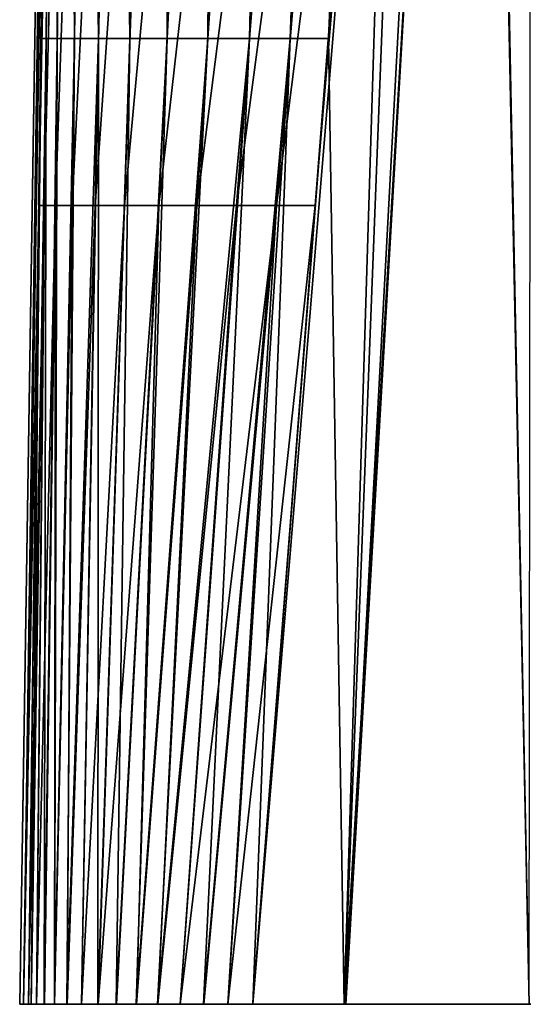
# Model space of a CAD drawing. Header units: millimetres. Extents: x -23 to 23, y 0 to 203.
# Tile 1 of 47: x -23 to 0, y 0 to 45. Entities that reach past the tile are written whole.
import ezdxf

# ---------------------------------------------------------------- set-up
doc = ezdxf.new("R2010")
doc.units = ezdxf.units.MM
doc.header["$LTSCALE"] = 110.116452
for name, color, linetype in [('1', 7, 'CONTINUOUS'), ('2', 7, 'CONTINUOUS'), ('56', 7, 'CONTINUOUS'), ('6', 7, 'CONTINUOUS'), ('7', 7, 'CONTINUOUS'), ('8', 7, 'CONTINUOUS')]:
    doc.layers.add(name, color=color, linetype=linetype)

msp = doc.modelspace()

# ---------------------------------------------------------------- linework, layer by layer
at = {"layer": '1', "color": 7, "linetype": 'CONTINUOUS'}
for points in [[(-22.522, 44.289, 9.341), (-22.281, 44.289, 11.091), (-21.94, 88.621, 5.873), (-22.522, 44.289, 9.341)], [(-22.281, 44.289, 11.091), (-21.777, 44.289, 12.955), (-21.758, 88.621, 7.423), (-22.281, 44.289, 11.091)], [(-21.94, 88.621, 5.873), (-22.281, 44.289, 11.091), (-21.758, 88.621, 7.423), (-21.94, 88.621, 5.873)], [(-21.777, 44.289, 12.955), (-20.988, 44.289, 14.868), (-21.296, 88.621, 9.504), (-21.777, 44.289, 12.955)], [(-21.758, 88.621, 7.423), (-21.777, 44.289, 12.955), (-21.296, 88.621, 9.504), (-21.758, 88.621, 7.423)], [(-21.296, 88.621, 9.504), (-20.988, 44.289, 14.868), (-20.413, 88.621, 11.963), (-21.296, 88.621, 9.504)], [(-20.988, 44.289, 14.868), (-19.879, 44.289, 16.738), (-20.413, 88.621, 11.963), (-20.988, 44.289, 14.868)], [(-20.413, 88.621, 11.963), (-19.879, 44.289, 16.738), (-18.982, 88.621, 14.556), (-20.413, 88.621, 11.963)], [(-19.879, 44.289, 16.738), (-18.443, 44.289, 18.443), (-18.982, 88.621, 14.556), (-19.879, 44.289, 16.738)], [(-18.982, 88.621, 14.556), (-18.443, 44.289, 18.443), (-16.983, 88.621, 16.983), (-18.982, 88.621, 14.556)], [(-18.443, 44.289, 18.443), (-16.738, 44.289, 19.879), (-16.983, 88.621, 16.983), (-18.443, 44.289, 18.443)], [(-16.983, 88.621, 16.983), (-16.738, 44.289, 19.879), (-14.556, 88.621, 18.982), (-16.983, 88.621, 16.983)], [(-16.738, 44.289, 19.879), (-14.868, 44.289, 20.989), (-14.556, 88.621, 18.982), (-16.738, 44.289, 19.879)], [(-14.868, 44.289, 20.989), (-12.955, 44.289, 21.776), (-11.963, 88.621, 20.413), (-14.868, 44.289, 20.989)], [(-14.556, 88.621, 18.982), (-14.868, 44.289, 20.989), (-11.963, 88.621, 20.413), (-14.556, 88.621, 18.982)], [(-12.955, 44.289, 21.776), (-11.091, 44.289, 22.281), (-9.504, 88.621, 21.296), (-12.955, 44.289, 21.776)], [(-11.963, 88.621, 20.413), (-12.955, 44.289, 21.776), (-9.504, 88.621, 21.296), (-11.963, 88.621, 20.413)], [(-11.091, 44.289, 22.281), (-9.341, 44.289, 22.522), (-7.422, 88.621, 21.758), (-11.091, 44.289, 22.281)], [(-9.504, 88.621, 21.296), (-11.091, 44.289, 22.281), (-7.422, 88.621, 21.758), (-9.504, 88.621, 21.296)], [(-7.422, 88.621, 21.758), (-9.341, 44.289, 22.522), (-5.873, 88.621, 21.94), (-7.422, 88.621, 21.758)], [(-23.102, 0, 12.806), (-22.974, 0, 13.934), (-22.522, 44.289, 9.341), (-23.102, 0, 12.806)], [(-22.974, 0, 13.934), (-22.73, 0, 15.041), (-22.281, 44.289, 11.091), (-22.974, 0, 13.934)], [(-22.522, 44.289, 9.341), (-22.974, 0, 13.934), (-22.281, 44.289, 11.091), (-22.522, 44.289, 9.341)], [(-22.73, 0, 15.041), (-22.373, 0, 16.117), (-22.281, 44.289, 11.091), (-22.73, 0, 15.041)], [(-22.373, 0, 16.117), (-21.907, 0, 17.152), (-21.777, 44.289, 12.955), (-22.373, 0, 16.117)], [(-22.281, 44.289, 11.091), (-22.373, 0, 16.117), (-21.777, 44.289, 12.955), (-22.281, 44.289, 11.091)], [(-21.907, 0, 17.152), (-21.337, 0, 18.134), (-20.988, 44.289, 14.868), (-21.907, 0, 17.152)], [(-21.777, 44.289, 12.955), (-21.907, 0, 17.152), (-20.988, 44.289, 14.868), (-21.777, 44.289, 12.955)], [(-21.337, 0, 18.134), (-20.669, 0, 19.051), (-19.879, 44.289, 16.738), (-21.337, 0, 18.134)], [(-20.988, 44.289, 14.868), (-21.337, 0, 18.134), (-19.879, 44.289, 16.738), (-20.988, 44.289, 14.868)], [(-20.669, 0, 19.051), (-19.91, 0, 19.893), (-19.879, 44.289, 16.738), (-20.669, 0, 19.051)], [(-19.91, 0, 19.893), (-19.068, 0, 20.654), (-18.443, 44.289, 18.443), (-19.91, 0, 19.893)], [(-19.879, 44.289, 16.738), (-19.91, 0, 19.893), (-18.443, 44.289, 18.443), (-19.879, 44.289, 16.738)], [(-19.068, 0, 20.654), (-18.153, 0, 21.324), (-16.738, 44.289, 19.879), (-19.068, 0, 20.654)], [(-18.443, 44.289, 18.443), (-19.068, 0, 20.654), (-16.738, 44.289, 19.879), (-18.443, 44.289, 18.443)], [(-18.153, 0, 21.324), (-17.175, 0, 21.895), (-14.868, 44.289, 20.989), (-18.153, 0, 21.324)], [(-16.738, 44.289, 19.879), (-18.153, 0, 21.324), (-14.868, 44.289, 20.989), (-16.738, 44.289, 19.879)], [(-17.175, 0, 21.895), (-16.137, 0, 22.365), (-12.955, 44.289, 21.776), (-17.175, 0, 21.895)], [(-14.868, 44.289, 20.989), (-17.175, 0, 21.895), (-12.955, 44.289, 21.776), (-14.868, 44.289, 20.989)], [(-16.137, 0, 22.365), (-15.061, 0, 22.724), (-12.955, 44.289, 21.776), (-16.137, 0, 22.365)], [(-15.061, 0, 22.724), (-13.956, 0, 22.971), (-11.091, 44.289, 22.281), (-15.061, 0, 22.724)], [(-12.955, 44.289, 21.776), (-15.061, 0, 22.724), (-11.091, 44.289, 22.281), (-12.955, 44.289, 21.776)], [(-13.956, 0, 22.971), (-12.806, 0, 23.102), (-11.091, 44.289, 22.281), (-13.956, 0, 22.971)], [(-11.091, 44.289, 22.281), (-12.806, 0, 23.102), (-9.341, 44.289, 22.522), (-11.091, 44.289, 22.281)]]:
    msp.add_3dface(points, dxfattribs=at)
at = {"layer": '2', "color": 7, "linetype": 'CONTINUOUS'}
for points in [[(-4.479, 106.445, 21.706), (-5.873, 88.621, 21.94), (-8.609, 0, 23.32), (-4.479, 106.445, 21.706)], [(-4.479, 106.445, 21.706), (-8.609, 0, 23.32), (-2.322, 106.072, 21.809), (-4.479, 106.445, 21.706)], [(-8.609, 0, 23.32), (-0.134, 0, 23.5), (-2.322, 106.072, 21.809), (-8.609, 0, 23.32)], [(-2.322, 106.072, 21.809), (-0.134, 0, 23.5), (-2.258, 106.065, 21.811), (-2.322, 106.072, 21.809)], [(-2.258, 106.065, 21.811), (-0.134, 0, 23.5), (0, 105.937, 21.848), (-2.258, 106.065, 21.811)], [(-5.873, 88.621, 21.94), (-9.341, 44.289, 22.522), (-8.609, 0, 23.32), (-5.873, 88.621, 21.94)], [(-9.341, 44.289, 22.522), (-12.806, 0, 23.102), (-8.609, 0, 23.32), (-9.341, 44.289, 22.522)]]:
    msp.add_3dface(points, dxfattribs=at)
at = {"layer": '56', "color": 7, "linetype": 'CONTINUOUS'}
for points in [[(-23.322, 0, 8.536), (-23.5, 0, -0.125), (-23.32, 0, -8.606), (-23.322, 0, 8.536)], [(-23.102, 0, -12.806), (-23.102, 0, 12.806), (-23.322, 0, 8.536), (-23.102, 0, -12.806)], [(-23.102, 0, -12.806), (-23.322, 0, 8.536), (-23.32, 0, -8.606), (-23.102, 0, -12.806)], [(-22.974, 0, 13.934), (-23.102, 0, 12.806), (-22.972, 0, -13.954), (-22.974, 0, 13.934)], [(-23.102, 0, 12.806), (-23.102, 0, -12.806), (-22.972, 0, -13.954), (-23.102, 0, 12.806)], [(-22.73, 0, 15.041), (-22.974, 0, 13.934), (-22.972, 0, -13.954), (-22.73, 0, 15.041)], [(-22.73, 0, 15.041), (-22.972, 0, -13.954), (-22.725, 0, -15.058), (-22.73, 0, 15.041)], [(-22.373, 0, 16.117), (-22.73, 0, 15.041), (-22.725, 0, -15.058), (-22.373, 0, 16.117)], [(-22.373, 0, 16.117), (-22.725, 0, -15.058), (-22.366, 0, -16.132), (-22.373, 0, 16.117)], [(-21.907, 0, 17.152), (-22.373, 0, 16.117), (-22.366, 0, -16.132), (-21.907, 0, 17.152)], [(-21.907, 0, 17.152), (-22.366, 0, -16.132), (-21.898, 0, -17.169), (-21.907, 0, 17.152)], [(-21.337, 0, 18.134), (-21.907, 0, 17.152), (-21.898, 0, -17.169), (-21.337, 0, 18.134)], [(-21.337, 0, 18.134), (-21.898, 0, -17.169), (-21.329, 0, -18.146), (-21.337, 0, 18.134)], [(-20.669, 0, 19.051), (-21.337, 0, 18.134), (-21.329, 0, -18.146), (-20.669, 0, 19.051)], [(-20.669, 0, 19.051), (-21.329, 0, -18.146), (-20.661, 0, -19.06), (-20.669, 0, 19.051)], [(-19.91, 0, 19.893), (-20.669, 0, 19.051), (-20.661, 0, -19.06), (-19.91, 0, 19.893)], [(-19.91, 0, 19.893), (-20.661, 0, -19.06), (-19.902, 0, -19.902), (-19.91, 0, 19.893)], [(-19.068, 0, 20.654), (-19.91, 0, 19.893), (-19.902, 0, -19.902), (-19.068, 0, 20.654)], [(-19.068, 0, 20.654), (-19.902, 0, -19.902), (-19.06, 0, -20.661), (-19.068, 0, 20.654)], [(-18.153, 0, 21.324), (-19.068, 0, 20.654), (-19.06, 0, -20.661), (-18.153, 0, 21.324)], [(-18.153, 0, 21.324), (-19.06, 0, -20.661), (-18.146, 0, -21.329), (-18.153, 0, 21.324)], [(-17.175, 0, 21.895), (-18.153, 0, 21.324), (-18.146, 0, -21.329), (-17.175, 0, 21.895)], [(-17.175, 0, 21.895), (-18.146, 0, -21.329), (-17.169, 0, -21.898), (-17.175, 0, 21.895)], [(-16.137, 0, 22.365), (-17.175, 0, 21.895), (-17.169, 0, -21.898), (-16.137, 0, 22.365)], [(-16.137, 0, 22.365), (-17.169, 0, -21.898), (-16.132, 0, -22.367), (-16.137, 0, 22.365)], [(-15.061, 0, 22.724), (-16.137, 0, 22.365), (-16.132, 0, -22.367), (-15.061, 0, 22.724)], [(-15.061, 0, 22.724), (-16.132, 0, -22.367), (-15.057, 0, -22.726), (-15.061, 0, 22.724)], [(-13.956, 0, 22.971), (-15.061, 0, 22.724), (-15.057, 0, -22.726), (-13.956, 0, 22.971)], [(-13.956, 0, 22.971), (-15.057, 0, -22.726), (-13.954, 0, -22.972), (-13.956, 0, 22.971)], [(-12.806, 0, 23.102), (-13.956, 0, 22.971), (-12.806, 0, -23.102), (-12.806, 0, 23.102)], [(-12.806, 0, -23.102), (-13.956, 0, 22.971), (-13.954, 0, -22.972), (-12.806, 0, -23.102)], [(-8.609, 0, 23.32), (-12.806, 0, 23.102), (-8.536, 0, -23.323), (-8.609, 0, 23.32)], [(-12.806, 0, 23.102), (-12.806, 0, -23.102), (-8.536, 0, -23.323), (-12.806, 0, 23.102)], [(-0.134, 0, 23.5), (-8.609, 0, 23.32), (-8.536, 0, -23.323), (-0.134, 0, 23.5)], [(-0.134, 0, 23.5), (-8.536, 0, -23.323), (0.125, 0, -23.5), (-0.134, 0, 23.5)]]:
    msp.add_3dface(points, dxfattribs=at)
at = {"layer": '6', "color": 7, "linetype": 'CONTINUOUS'}
for points in [[(-12.806, 0, -23.102), (-9.94, 36.637, -22.622), (-0.659, 146.516, -21.207), (-12.806, 0, -23.102)], [(-8.536, 0, -23.323), (-12.806, 0, -23.102), (-0.659, 146.516, -21.207), (-8.536, 0, -23.323)], [(-9.94, 36.637, -22.622), (-7.071, 73.31, -22.141), (-0.659, 146.516, -21.207), (-9.94, 36.637, -22.622)], [(0.125, 0, -23.5), (-8.536, 0, -23.323), (0.001, 146.516, -21.215), (0.125, 0, -23.5)], [(0.001, 146.516, -21.215), (-8.536, 0, -23.323), (-0.659, 146.516, -21.207), (0.001, 146.516, -21.215)]]:
    msp.add_3dface(points, dxfattribs=at)
at = {"layer": '7', "color": 7, "linetype": 'CONTINUOUS'}
for points in [[(-22.372, 36.637, -11.724), (-22.622, 36.637, -9.94), (-21.939, 73.31, -8.689), (-22.372, 36.637, -11.724)], [(-22.622, 36.637, -9.94), (-22.141, 73.31, -7.071), (-21.939, 73.31, -8.689), (-22.622, 36.637, -9.94)], [(-21.859, 36.637, -13.551), (-22.372, 36.637, -11.724), (-21.462, 73.31, -10.696), (-21.859, 36.637, -13.551)], [(-21.462, 73.31, -10.696), (-22.372, 36.637, -11.724), (-21.939, 73.31, -8.689), (-21.462, 73.31, -10.696)], [(-21.088, 36.637, -15.37), (-21.859, 36.637, -13.551), (-20.612, 73.31, -12.966), (-21.088, 36.637, -15.37)], [(-20.612, 73.31, -12.966), (-21.859, 36.637, -13.551), (-21.462, 73.31, -10.696), (-20.612, 73.31, -12.966)], [(-20.034, 36.637, -17.114), (-21.088, 36.637, -15.37), (-19.292, 73.31, -15.309), (-20.034, 36.637, -17.114)], [(-19.292, 73.31, -15.309), (-21.088, 36.637, -15.37), (-20.612, 73.31, -12.966), (-19.292, 73.31, -15.309)], [(-18.695, 36.637, -18.695), (-20.034, 36.637, -17.114), (-17.488, 73.31, -17.488), (-18.695, 36.637, -18.695)], [(-17.488, 73.31, -17.488), (-20.034, 36.637, -17.114), (-19.292, 73.31, -15.309), (-17.488, 73.31, -17.488)], [(-17.114, 36.637, -20.034), (-18.695, 36.637, -18.695), (-15.309, 73.31, -19.292), (-17.114, 36.637, -20.034)], [(-15.309, 73.31, -19.292), (-18.695, 36.637, -18.695), (-17.488, 73.31, -17.488), (-15.309, 73.31, -19.292)], [(-15.37, 36.637, -21.088), (-17.114, 36.637, -20.034), (-12.966, 73.31, -20.612), (-15.37, 36.637, -21.088)], [(-12.966, 73.31, -20.612), (-17.114, 36.637, -20.034), (-15.309, 73.31, -19.292), (-12.966, 73.31, -20.612)], [(-13.551, 36.637, -21.859), (-15.37, 36.637, -21.088), (-10.696, 73.31, -21.462), (-13.551, 36.637, -21.859)], [(-10.696, 73.31, -21.462), (-15.37, 36.637, -21.088), (-12.966, 73.31, -20.612), (-10.696, 73.31, -21.462)], [(-11.724, 36.637, -22.372), (-13.551, 36.637, -21.859), (-8.689, 73.31, -21.939), (-11.724, 36.637, -22.372)], [(-8.689, 73.31, -21.939), (-13.551, 36.637, -21.859), (-10.696, 73.31, -21.462), (-8.689, 73.31, -21.939)], [(-7.071, 73.31, -22.141), (-9.94, 36.637, -22.622), (-11.724, 36.637, -22.372), (-7.071, 73.31, -22.141)], [(-7.071, 73.31, -22.141), (-11.724, 36.637, -22.372), (-8.689, 73.31, -21.939), (-7.071, 73.31, -22.141)], [(-22.972, 0, -13.954), (-23.102, 0, -12.806), (-22.372, 36.637, -11.724), (-22.972, 0, -13.954)], [(-22.372, 36.637, -11.724), (-23.102, 0, -12.806), (-22.622, 36.637, -9.94), (-22.372, 36.637, -11.724)], [(-22.725, 0, -15.058), (-22.972, 0, -13.954), (-22.372, 36.637, -11.724), (-22.725, 0, -15.058)], [(-22.366, 0, -16.132), (-22.725, 0, -15.058), (-21.859, 36.637, -13.551), (-22.366, 0, -16.132)], [(-21.859, 36.637, -13.551), (-22.725, 0, -15.058), (-22.372, 36.637, -11.724), (-21.859, 36.637, -13.551)], [(-21.898, 0, -17.169), (-22.366, 0, -16.132), (-21.859, 36.637, -13.551), (-21.898, 0, -17.169)], [(-21.329, 0, -18.146), (-21.898, 0, -17.169), (-21.088, 36.637, -15.37), (-21.329, 0, -18.146)], [(-21.088, 36.637, -15.37), (-21.898, 0, -17.169), (-21.859, 36.637, -13.551), (-21.088, 36.637, -15.37)], [(-20.661, 0, -19.06), (-21.329, 0, -18.146), (-20.034, 36.637, -17.114), (-20.661, 0, -19.06)], [(-20.034, 36.637, -17.114), (-21.329, 0, -18.146), (-21.088, 36.637, -15.37), (-20.034, 36.637, -17.114)], [(-19.902, 0, -19.902), (-20.661, 0, -19.06), (-18.695, 36.637, -18.695), (-19.902, 0, -19.902)], [(-18.695, 36.637, -18.695), (-20.661, 0, -19.06), (-20.034, 36.637, -17.114), (-18.695, 36.637, -18.695)], [(-19.06, 0, -20.661), (-19.902, 0, -19.902), (-17.114, 36.637, -20.034), (-19.06, 0, -20.661)], [(-17.114, 36.637, -20.034), (-19.902, 0, -19.902), (-18.695, 36.637, -18.695), (-17.114, 36.637, -20.034)], [(-18.146, 0, -21.329), (-19.06, 0, -20.661), (-17.114, 36.637, -20.034), (-18.146, 0, -21.329)], [(-17.169, 0, -21.898), (-18.146, 0, -21.329), (-15.37, 36.637, -21.088), (-17.169, 0, -21.898)], [(-15.37, 36.637, -21.088), (-18.146, 0, -21.329), (-17.114, 36.637, -20.034), (-15.37, 36.637, -21.088)], [(-16.132, 0, -22.367), (-17.169, 0, -21.898), (-13.551, 36.637, -21.859), (-16.132, 0, -22.367)], [(-13.551, 36.637, -21.859), (-17.169, 0, -21.898), (-15.37, 36.637, -21.088), (-13.551, 36.637, -21.859)], [(-15.057, 0, -22.726), (-16.132, 0, -22.367), (-11.724, 36.637, -22.372), (-15.057, 0, -22.726)], [(-11.724, 36.637, -22.372), (-16.132, 0, -22.367), (-13.551, 36.637, -21.859), (-11.724, 36.637, -22.372)], [(-13.954, 0, -22.972), (-15.057, 0, -22.726), (-11.724, 36.637, -22.372), (-13.954, 0, -22.972)], [(-9.94, 36.637, -22.622), (-12.806, 0, -23.102), (-13.954, 0, -22.972), (-9.94, 36.637, -22.622)], [(-9.94, 36.637, -22.622), (-13.954, 0, -22.972), (-11.724, 36.637, -22.372), (-9.94, 36.637, -22.622)]]:
    msp.add_3dface(points, dxfattribs=at)
at = {"layer": '8', "color": 7, "linetype": 'CONTINUOUS'}
for points in [[(-23.5, 0, -0.125), (-21.398, 134.801, 0), (-21.207, 146.516, -0.659), (-23.5, 0, -0.125)], [(-23.32, 0, -8.606), (-23.5, 0, -0.125), (-21.207, 146.516, -0.659), (-23.32, 0, -8.606)], [(-21.181, 146.517, -1.344), (-21.66, 109.983, -4.202), (-23.32, 0, -8.606), (-21.181, 146.517, -1.344)], [(-21.181, 146.517, -1.344), (-23.32, 0, -8.606), (-21.207, 146.516, -0.659), (-21.181, 146.517, -1.344)], [(-23.322, 0, 8.536), (-21.398, 134.801, 0), (-23.5, 0, -0.125), (-23.322, 0, 8.536)], [(-21.398, 134.787, 0.128), (-21.398, 134.801, 0), (-23.322, 0, 8.536), (-21.398, 134.787, 0.128)], [(-21.398, 134.74, 0.269), (-21.398, 134.787, 0.128), (-23.322, 0, 8.536), (-21.398, 134.74, 0.269)], [(-21.398, 134.66, 0.418), (-21.398, 134.74, 0.269), (-23.322, 0, 8.536), (-21.398, 134.66, 0.418)], [(-21.397, 134.55, 0.576), (-21.398, 134.66, 0.418), (-23.322, 0, 8.536), (-21.397, 134.55, 0.576)], [(-21.396, 134.416, 0.743), (-21.397, 134.55, 0.576), (-23.322, 0, 8.536), (-21.396, 134.416, 0.743)], [(-21.395, 134.259, 0.923), (-21.396, 134.416, 0.743), (-23.322, 0, 8.536), (-21.395, 134.259, 0.923)], [(-21.394, 134.142, 1.051), (-21.395, 134.259, 0.923), (-23.322, 0, 8.536), (-21.394, 134.142, 1.051)], [(-21.392, 134.017, 1.187), (-21.394, 134.142, 1.051), (-23.322, 0, 8.536), (-21.392, 134.017, 1.187)], [(-21.389, 133.882, 1.33), (-21.392, 134.017, 1.187), (-23.322, 0, 8.536), (-21.389, 133.882, 1.33)], [(-23.102, 0, 12.806), (-21.389, 133.882, 1.33), (-23.322, 0, 8.536), (-23.102, 0, 12.806)], [(-21.389, 133.882, 1.33), (-23.102, 0, 12.806), (-21.386, 133.739, 1.482), (-21.389, 133.882, 1.33)], [(-21.386, 133.739, 1.482), (-23.102, 0, 12.806), (-21.383, 133.586, 1.645), (-21.386, 133.739, 1.482)], [(-21.383, 133.586, 1.645), (-23.102, 0, 12.806), (-21.379, 133.423, 1.818), (-21.383, 133.586, 1.645)], [(-21.379, 133.423, 1.818), (-23.102, 0, 12.806), (-21.375, 133.293, 1.956), (-21.379, 133.423, 1.818)], [(-21.375, 133.293, 1.956), (-23.102, 0, 12.806), (-21.37, 133.158, 2.101), (-21.375, 133.293, 1.956)], [(-21.37, 133.158, 2.101), (-23.102, 0, 12.806), (-21.365, 133.015, 2.253), (-21.37, 133.158, 2.101)], [(-23.102, 0, 12.806), (-22.522, 44.289, 9.341), (-21.365, 133.015, 2.253), (-23.102, 0, 12.806)], [(-22.522, 44.289, 9.341), (-21.94, 88.621, 5.873), (-21.365, 133.015, 2.253), (-22.522, 44.289, 9.341)], [(-21.66, 109.983, -4.202), (-22.141, 73.31, -7.071), (-23.32, 0, -8.606), (-21.66, 109.983, -4.202)], [(-22.141, 73.31, -7.071), (-22.622, 36.637, -9.94), (-23.32, 0, -8.606), (-22.141, 73.31, -7.071)], [(-22.622, 36.637, -9.94), (-23.102, 0, -12.806), (-23.32, 0, -8.606), (-22.622, 36.637, -9.94)]]:
    msp.add_3dface(points, dxfattribs=at)

doc.saveas('drawing.dxf')
